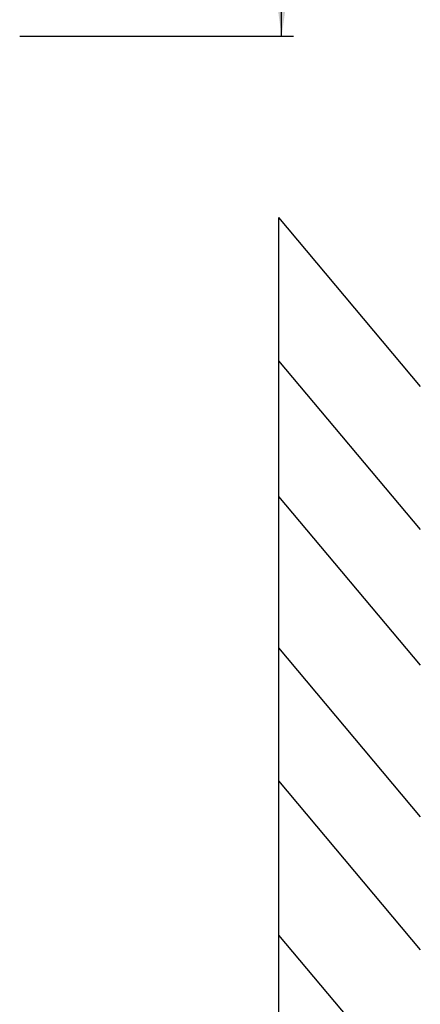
# Model space of a CAD drawing. Extents: x 0 to 841, y 0 to 594.
# Tile 9 of 31: x 176 to 210, y 313 to 397. Entities that reach past the tile are written whole.
import ezdxf

# ---------------------------------------------------------------- set-up
doc = ezdxf.new("R2010")
doc.units = 0
doc.header["$LTSCALE"] = 46.255
doc.layers.get('0').update_dxf_attribs({"linetype": 'CONTINUOUS'})
doc.styles.get("Standard").update_dxf_attribs({"font": 'txt', "width": 0.8})
doc.dimstyles.get("Standard").update_dxf_attribs({"dimtxt": 2.5, "dimasz": 2.5, "dimexe": 1.25, "dimexo": 0.625, "dimtad": 1, "dimcen": 2.5, "dimazin": 3, "dimtfac": 1, "dimtmove": 0, "dimatfit": 3})

# ---------------------------------------------------------------- blocks, each defined once
blk = doc.blocks.new('_FILLED')
at = {"color": 0, "linetype": 'BYBLOCK'}
blk.add_solid([(0, 0), (-1, 0.143), (-1, -0.143)], dxfattribs=at)
blk = doc.blocks.new('*D0')
at = {"color": 2, "linetype": 'CONTINUOUS'}
for p, q in [((187.486, 445.17), (199.098, 445.17)), ((198.098, 445.17), (198.098, 420.268)), ((198.098, 395.366), (198.098, 420.268)), ((175.91, 395.366), (199.098, 395.366))]:
    blk.add_line(p, q, dxfattribs=at)
at = {"color": 2, "linetype": 'CONTINUOUS', "xscale": 3.5, "yscale": 3.5, "zscale": 3.5}
for p, rotation in [((198.098, 445.17), 90), ((198.098, 395.366), 270)]:
    blk.add_blockref('_FILLED', p, dxfattribs=dict(at, rotation=rotation))
at = {"color": 5, "linetype": 'CONTINUOUS', "width": 0.8}
for s, p in [('AIR SPACE OUTLET', (202.473, 398.985)), ('100', (197.223, 422.785)), ('MIN ', (197.223, 411.585))]:
    blk.add_text(s, height=3.5, rotation=90, dxfattribs=at).set_placement(p)

msp = doc.modelspace()

# ---------------------------------------------------------------- linework, layer by layer
at = {"color": 7, "linetype": 'CONTINUOUS'}
for p, q in [((197.842, 379.982), (197.842, 231.069)), ((197.842, 379.982), (209.842, 365.681)), ((197.842, 367.844), (209.842, 353.543)), ((197.842, 356.355), (209.842, 342.054)), ((197.842, 343.513), (209.842, 329.212)), ((197.842, 332.249), (209.842, 317.948)), ((197.842, 319.182), (209.842, 304.881))]:
    msp.add_line(p, q, dxfattribs=at)

# ---------------------------------------------------------------- dimensions: what is measured, and where the dimension line sits
at = {"color": 2, "linetype": 'CONTINUOUS'}
dim = msp.add_linear_dim(base=(198.098, 445.17), p1=(175.91, 395.366), p2=(187.486, 445.17), angle=90, dimstyle='Standard', dxfattribs=at)
dim.commit()
dim.dimension.update_dxf_attribs({"geometry": '*D0', "text_midpoint": (198.098, 421.385), "dimtype": 128})

doc.saveas('drawing.dxf')
